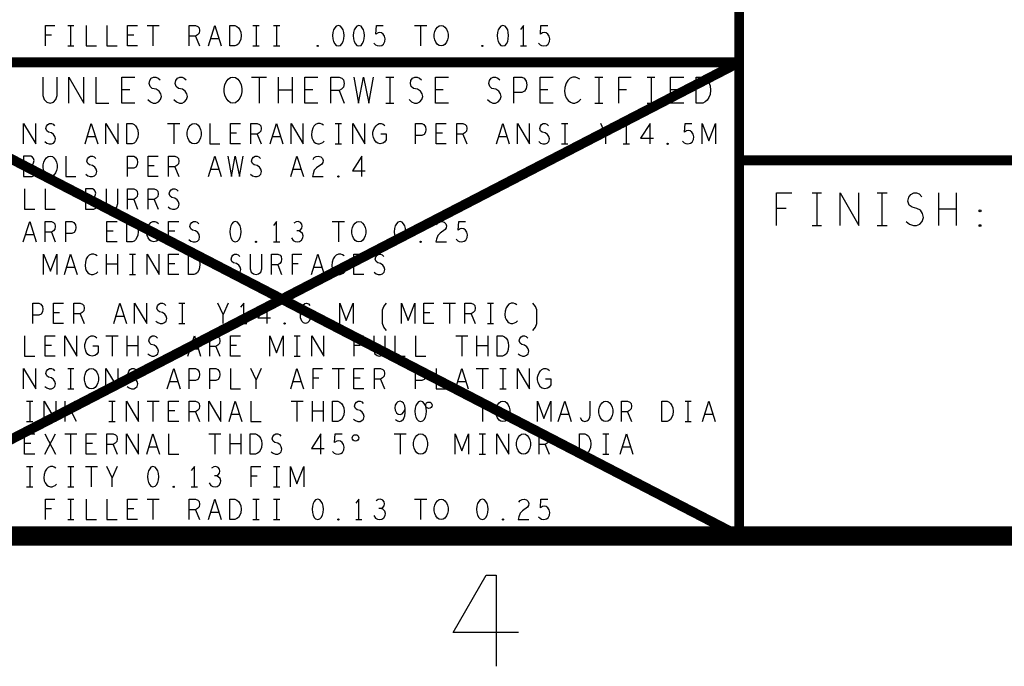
# Model space of a CAD drawing. Extents: x -3.2 to 30.8, y -10.2 to 11.8.
# Tile 11 of 33: x 14.5 to 17.5, y -10 to -8. Entities that reach past the tile are written whole.
import ezdxf

# ---------------------------------------------------------------- set-up
doc = ezdxf.new("R2010")
doc.units = 0
doc.layers.add('parallella-I_revD_fab_dwg_art', color=2, linetype='CONTINUOUS')

msp = doc.modelspace()

# ---------------------------------------------------------------- linework, layer by layer
at = {"layer": 'parallella-I_revD_fab_dwg_art'}
for p, q in [((14.647, -8.005), (14.666, -8.005)), ((14.656, -8.005), (14.656, -8.068)), ((14.89, -8.005), (14.927, -8.005)), ((14.908, -8.005), (14.908, -8.068)), ((15.214, -8.005), (15.233, -8.005)), ((15.224, -8.005), (15.224, -8.068)), ((15.277, -8.005), (15.296, -8.005)), ((15.286, -8.005), (15.286, -8.068)), ((15.709, -8.005), (15.746, -8.005)), ((15.727, -8.005), (15.727, -8.068)), ((14.597, -8.035), (14.579, -8.035)), ((14.849, -8.035), (14.83, -8.035)), ((15.038, -8.038), (15.05, -8.068)), ((15.11, -8.046), (15.085, -8.046)), ((14.647, -8.068), (14.666, -8.068)), ((15.214, -8.068), (15.233, -8.068)), ((15.277, -8.068), (15.296, -8.068)), ((16.033, -8.068), (16.052, -8.068)), ((15.21, -8.163), (15.256, -8.163)), ((15.233, -8.163), (15.233, -8.243)), ((15.292, -8.243), (15.292, -8.163)), ((15.334, -8.163), (15.334, -8.243)), ((15.621, -8.163), (15.645, -8.163)), ((15.633, -8.163), (15.633, -8.243)), ((16.261, -8.163), (16.285, -8.163)), ((16.273, -8.163), (16.273, -8.243)), ((16.421, -8.163), (16.445, -8.163)), ((16.433, -8.163), (16.433, -8.243)), ((14.837, -8.202), (14.813, -8.202)), ((15.334, -8.203), (15.292, -8.203)), ((15.397, -8.202), (15.373, -8.202)), ((15.478, -8.204), (15.493, -8.243)), ((15.797, -8.202), (15.773, -8.202)), ((16.117, -8.202), (16.093, -8.202)), ((16.358, -8.202), (16.334, -8.202)), ((16.517, -8.202), (16.493, -8.202)), ((15.621, -8.243), (15.645, -8.243)), ((16.261, -8.243), (16.285, -8.243)), ((16.421, -8.243), (16.445, -8.243)), ((14.953, -8.305), (14.99, -8.305)), ((14.972, -8.305), (14.972, -8.368)), ((15.466, -8.305), (15.485, -8.305)), ((15.476, -8.305), (15.476, -8.368)), ((16.159, -8.305), (16.178, -8.305)), ((16.169, -8.305), (16.169, -8.368)), ((16.31, -8.305), (16.295, -8.34)), ((14.732, -8.346), (14.707, -8.346)), ((15.164, -8.335), (15.145, -8.335)), ((15.227, -8.338), (15.239, -8.368)), ((15.299, -8.346), (15.274, -8.346)), ((15.794, -8.335), (15.775, -8.335)), ((15.857, -8.338), (15.869, -8.368)), ((15.992, -8.346), (15.967, -8.346)), ((15.466, -8.368), (15.485, -8.368)), ((16.159, -8.368), (16.178, -8.368)), ((16.348, -8.368), (16.367, -8.368)), ((14.912, -8.435), (14.893, -8.435)), ((14.975, -8.438), (14.987, -8.468)), ((15.11, -8.446), (15.085, -8.446)), ((15.362, -8.446), (15.337, -8.446)), ((16.926, -8.518), (16.955, -8.518)), ((16.941, -8.518), (16.941, -8.618)), ((17.125, -8.518), (17.156, -8.518)), ((17.14, -8.518), (17.14, -8.618)), ((17.314, -8.618), (17.314, -8.518)), ((17.367, -8.518), (17.367, -8.618)), ((14.849, -8.538), (14.861, -8.568)), ((14.912, -8.538), (14.924, -8.568)), ((16.847, -8.566), (16.817, -8.566)), ((17.367, -8.568), (17.314, -8.568)), ((15.457, -8.605), (15.494, -8.605)), ((15.476, -8.605), (15.476, -8.668)), ((16.926, -8.618), (16.955, -8.618)), ((17.125, -8.618), (17.156, -8.618)), ((14.543, -8.646), (14.518, -8.646)), ((14.597, -8.638), (14.609, -8.668)), ((14.786, -8.635), (14.767, -8.635)), ((14.975, -8.635), (14.956, -8.635)), ((15.277, -8.668), (15.296, -8.668)), ((14.766, -8.768), (14.766, -8.705)), ((14.799, -8.705), (14.799, -8.768)), ((14.836, -8.705), (14.855, -8.705)), ((14.845, -8.705), (14.845, -8.768)), ((14.799, -8.736), (14.766, -8.736)), ((14.975, -8.735), (14.956, -8.735)), ((15.29, -8.738), (15.302, -8.768)), ((15.353, -8.735), (15.335, -8.735)), ((15.542, -8.735), (15.523, -8.735)), ((14.669, -8.746), (14.644, -8.746)), ((14.836, -8.768), (14.855, -8.768)), ((15.425, -8.746), (15.4, -8.746)), ((14.987, -8.855), (15.006, -8.855)), ((14.997, -8.855), (14.997, -8.918)), ((15.138, -8.855), (15.123, -8.89)), ((15.797, -8.855), (15.834, -8.855)), ((15.816, -8.855), (15.816, -8.918)), ((15.932, -8.855), (15.951, -8.855)), ((15.941, -8.855), (15.941, -8.918)), ((14.622, -8.885), (14.603, -8.885)), ((14.685, -8.888), (14.697, -8.918)), ((15.756, -8.885), (15.737, -8.885)), ((15.882, -8.888), (15.894, -8.918)), ((14.82, -8.896), (14.795, -8.896)), ((14.987, -8.918), (15.006, -8.918)), ((15.176, -8.918), (15.195, -8.918)), ((15.932, -8.918), (15.951, -8.918)), ((14.764, -8.955), (14.801, -8.955)), ((14.783, -8.955), (14.783, -9.018)), ((14.829, -9.018), (14.829, -8.955)), ((14.862, -8.955), (14.862, -9.018)), ((15.34, -8.955), (15.359, -8.955)), ((15.349, -8.955), (15.349, -9.018)), ((15.835, -8.955), (15.872, -8.955)), ((15.854, -8.955), (15.854, -9.018)), ((15.9, -9.018), (15.9, -8.955)), ((15.933, -8.955), (15.933, -9.018)), ((14.597, -8.985), (14.578, -8.985)), ((14.862, -8.986), (14.829, -8.986)), ((15.047, -8.996), (15.022, -8.996)), ((15.101, -8.988), (15.113, -9.018)), ((15.164, -8.985), (15.145, -8.985)), ((15.542, -8.985), (15.524, -8.985)), ((15.933, -8.986), (15.9, -8.986)), ((15.34, -9.018), (15.359, -9.018)), ((14.647, -9.055), (14.666, -9.055)), ((14.656, -9.055), (14.656, -9.118)), ((15.239, -9.055), (15.224, -9.09)), ((15.457, -9.055), (15.494, -9.055)), ((15.476, -9.055), (15.476, -9.118)), ((15.898, -9.055), (15.935, -9.055)), ((15.917, -9.055), (15.917, -9.118)), ((15.97, -9.055), (15.989, -9.055)), ((15.979, -9.055), (15.979, -9.118)), ((14.984, -9.096), (14.959, -9.096)), ((15.362, -9.096), (15.337, -9.096)), ((15.416, -9.085), (15.398, -9.085)), ((15.542, -9.085), (15.523, -9.085)), ((15.605, -9.088), (15.617, -9.118)), ((15.866, -9.096), (15.841, -9.096)), ((14.647, -9.118), (14.666, -9.118)), ((15.97, -9.118), (15.989, -9.118)), ((14.521, -9.155), (14.54, -9.155)), ((14.531, -9.155), (14.531, -9.218)), ((14.639, -9.218), (14.639, -9.155)), ((14.669, -9.155), (14.639, -9.194)), ((14.773, -9.155), (14.792, -9.155)), ((14.783, -9.155), (14.783, -9.218)), ((14.89, -9.155), (14.927, -9.155)), ((14.908, -9.155), (14.908, -9.218)), ((15.331, -9.155), (15.368, -9.155)), ((15.349, -9.155), (15.349, -9.218)), ((15.396, -9.218), (15.396, -9.155)), ((15.429, -9.155), (15.429, -9.218)), ((15.898, -9.155), (15.935, -9.155)), ((15.917, -9.155), (15.917, -9.218)), ((16.537, -9.155), (16.556, -9.155)), ((16.546, -9.155), (16.546, -9.218)), ((14.674, -9.218), (14.653, -9.176)), ((14.975, -9.185), (14.956, -9.185)), ((15.038, -9.188), (15.05, -9.218)), ((15.429, -9.186), (15.396, -9.186)), ((16.361, -9.188), (16.373, -9.218)), ((14.521, -9.218), (14.54, -9.218)), ((14.773, -9.218), (14.792, -9.218)), ((15.173, -9.196), (15.148, -9.196)), ((16.181, -9.196), (16.156, -9.196)), ((16.537, -9.218), (16.556, -9.218)), ((16.622, -9.196), (16.597, -9.196)), ((14.577, -9.318), (14.61, -9.255)), ((14.577, -9.255), (14.61, -9.318)), ((14.638, -9.255), (14.675, -9.255)), ((14.656, -9.255), (14.656, -9.318)), ((15.079, -9.255), (15.116, -9.255)), ((15.097, -9.255), (15.097, -9.318)), ((15.144, -9.318), (15.144, -9.255)), ((15.177, -9.255), (15.177, -9.318)), ((15.646, -9.255), (15.683, -9.255)), ((15.665, -9.255), (15.665, -9.318)), ((15.907, -9.255), (15.926, -9.255)), ((15.917, -9.255), (15.917, -9.318)), ((16.285, -9.255), (16.304, -9.255)), ((16.295, -9.255), (16.295, -9.318)), ((14.534, -9.285), (14.515, -9.285)), ((14.723, -9.285), (14.704, -9.285)), ((14.786, -9.288), (14.798, -9.318)), ((14.921, -9.296), (14.896, -9.296)), ((15.177, -9.286), (15.144, -9.286)), ((16.109, -9.288), (16.121, -9.318)), ((16.37, -9.296), (16.345, -9.296)), ((15.907, -9.318), (15.926, -9.318)), ((16.285, -9.318), (16.304, -9.318)), ((14.521, -9.355), (14.54, -9.355)), ((14.531, -9.355), (14.531, -9.418)), ((14.647, -9.355), (14.666, -9.355)), ((14.656, -9.355), (14.656, -9.418)), ((14.701, -9.355), (14.738, -9.355)), ((14.719, -9.355), (14.719, -9.418)), ((14.798, -9.355), (14.783, -9.39)), ((15.277, -9.355), (15.296, -9.355)), ((15.286, -9.355), (15.286, -9.418)), ((15.227, -9.385), (15.209, -9.385)), ((14.521, -9.418), (14.54, -9.418)), ((14.647, -9.418), (14.666, -9.418)), ((15.025, -9.418), (15.044, -9.418)), ((15.277, -9.418), (15.296, -9.418)), ((14.647, -9.455), (14.666, -9.455)), ((14.656, -9.455), (14.656, -9.518)), ((14.89, -9.455), (14.927, -9.455)), ((14.908, -9.455), (14.908, -9.518)), ((15.214, -9.455), (15.233, -9.455)), ((15.224, -9.455), (15.224, -9.518)), ((15.277, -9.455), (15.296, -9.455)), ((15.286, -9.455), (15.286, -9.518)), ((15.709, -9.455), (15.746, -9.455)), ((15.727, -9.455), (15.727, -9.518)), ((14.597, -9.485), (14.579, -9.485)), ((14.849, -9.485), (14.83, -9.485)), ((15.038, -9.488), (15.05, -9.518)), ((14.647, -9.518), (14.666, -9.518)), ((15.11, -9.496), (15.085, -9.496)), ((15.214, -9.518), (15.233, -9.518)), ((15.277, -9.518), (15.296, -9.518)), ((15.529, -9.518), (15.548, -9.518))]:
    msp.add_line(p, q, dxfattribs=at)
for points, const_width in [([(-2.597, -9.568), (30.203, -9.568), (30.203, 11.232), (-2.597, 11.232)], 0.06), ([(16.703, -6.668), (16.703, -9.568)], 0.03), ([(16.703, -9.568), (13.903, -8.118), (11.103, -9.568)], 0.03), ([(11.103, -8.118), (13.903, -9.568), (16.703, -8.118)], 0.03), ([(16.703, -8.118), (13.903, -8.118)], 0.03), ([(19.503, -8.418), (16.703, -8.418)], 0.03)]:
    msp.add_lwpolyline(points, dxfattribs=dict(at, const_width=const_width))
for points in [[(14.579, -8.068), (14.579, -8.005), (14.608, -8.005)], [(14.704, -8.005), (14.704, -8.068), (14.735, -8.068)], [(14.767, -8.005), (14.767, -8.068), (14.798, -8.068)], [(14.861, -8.068), (14.83, -8.068), (14.83, -8.005), (14.861, -8.005)], [(15.019, -8.068), (15.019, -8.005), (15.038, -8.005), (15.045, -8.008), (15.049, -8.012), (15.05, -8.021), (15.049, -8.029), (15.044, -8.034), (15.038, -8.038), (15.019, -8.038)], [(15.078, -8.068), (15.097, -8.005), (15.117, -8.068)], [(15.584, -8.059), (15.589, -8.064), (15.594, -8.067), (15.601, -8.068), (15.609, -8.066), (15.614, -8.062), (15.618, -8.054), (15.619, -8.046), (15.617, -8.038), (15.613, -8.032), (15.608, -8.028), (15.602, -8.027), (15.597, -8.028), (15.59, -8.032), (15.592, -8.005), (15.613, -8.005)], [(16.042, -8.068), (16.042, -8.005), (16.033, -8.018)], [(16.088, -8.059), (16.093, -8.064), (16.098, -8.067), (16.105, -8.068), (16.113, -8.066), (16.118, -8.062), (16.122, -8.054), (16.123, -8.046), (16.121, -8.038), (16.117, -8.032), (16.112, -8.028), (16.106, -8.027), (16.101, -8.028), (16.094, -8.032), (16.096, -8.005), (16.117, -8.005)], [(14.571, -8.163), (14.571, -8.22), (14.575, -8.232), (14.583, -8.24), (14.593, -8.243), (14.603, -8.24), (14.611, -8.232), (14.615, -8.22), (14.615, -8.163)], [(14.65, -8.243), (14.65, -8.163), (14.696, -8.243), (14.696, -8.163)], [(14.733, -8.163), (14.733, -8.243), (14.773, -8.243)], [(14.853, -8.243), (14.813, -8.243), (14.813, -8.163), (14.853, -8.163)], [(14.892, -8.232), (14.9, -8.239), (14.909, -8.243), (14.917, -8.243), (14.925, -8.239), (14.931, -8.232), (14.934, -8.223), (14.932, -8.214), (14.927, -8.206), (14.918, -8.2), (14.906, -8.198), (14.899, -8.192), (14.896, -8.183), (14.898, -8.174), (14.903, -8.167), (14.91, -8.163), (14.917, -8.163), (14.924, -8.166), (14.93, -8.172)], [(14.972, -8.232), (14.98, -8.239), (14.989, -8.243), (14.997, -8.243), (15.005, -8.239), (15.011, -8.232), (15.014, -8.223), (15.012, -8.214), (15.007, -8.206), (14.998, -8.2), (14.986, -8.198), (14.979, -8.192), (14.976, -8.183), (14.978, -8.174), (14.983, -8.167), (14.99, -8.163), (14.997, -8.163), (15.004, -8.166), (15.01, -8.172)], [(15.413, -8.243), (15.373, -8.243), (15.373, -8.163), (15.413, -8.163)], [(15.453, -8.243), (15.453, -8.163), (15.478, -8.163), (15.486, -8.167), (15.491, -8.172), (15.493, -8.183), (15.491, -8.194), (15.485, -8.2), (15.478, -8.204), (15.453, -8.204)], [(15.523, -8.163), (15.537, -8.243), (15.553, -8.163), (15.569, -8.243), (15.583, -8.163)], [(15.692, -8.232), (15.7, -8.239), (15.709, -8.243), (15.717, -8.243), (15.725, -8.239), (15.731, -8.232), (15.734, -8.223), (15.732, -8.214), (15.727, -8.206), (15.718, -8.2), (15.706, -8.198), (15.699, -8.192), (15.696, -8.183), (15.698, -8.174), (15.703, -8.167), (15.71, -8.163), (15.717, -8.163), (15.724, -8.166), (15.73, -8.172)], [(15.813, -8.243), (15.773, -8.243), (15.773, -8.163), (15.813, -8.163)], [(15.932, -8.232), (15.94, -8.239), (15.949, -8.243), (15.957, -8.243), (15.965, -8.239), (15.971, -8.232), (15.974, -8.223), (15.972, -8.214), (15.967, -8.206), (15.958, -8.2), (15.946, -8.198), (15.939, -8.192), (15.936, -8.183), (15.938, -8.174), (15.943, -8.167), (15.95, -8.163), (15.957, -8.163), (15.964, -8.166), (15.97, -8.172)], [(16.013, -8.243), (16.013, -8.163), (16.037, -8.163), (16.045, -8.167), (16.051, -8.176), (16.053, -8.187), (16.051, -8.198), (16.046, -8.206), (16.037, -8.21), (16.013, -8.21)], [(16.133, -8.243), (16.093, -8.243), (16.093, -8.163), (16.133, -8.163)], [(16.215, -8.17), (16.209, -8.166), (16.202, -8.163), (16.194, -8.163), (16.185, -8.167), (16.178, -8.174), (16.173, -8.182), (16.169, -8.195), (16.168, -8.207), (16.17, -8.219), (16.173, -8.227), (16.179, -8.235), (16.186, -8.24), (16.193, -8.243), (16.2, -8.243), (16.207, -8.24), (16.213, -8.236), (16.218, -8.231)], [(16.334, -8.243), (16.334, -8.163), (16.372, -8.163)], [(16.533, -8.243), (16.493, -8.243), (16.493, -8.163), (16.533, -8.163)], [(14.512, -8.368), (14.512, -8.305), (14.549, -8.368), (14.549, -8.305)], [(14.577, -8.36), (14.583, -8.365), (14.59, -8.368), (14.597, -8.368), (14.603, -8.365), (14.608, -8.36), (14.61, -8.352), (14.608, -8.345), (14.604, -8.339), (14.597, -8.334), (14.588, -8.332), (14.583, -8.328), (14.58, -8.321), (14.582, -8.313), (14.586, -8.308), (14.591, -8.305), (14.597, -8.305), (14.602, -8.307), (14.607, -8.312)], [(14.7, -8.368), (14.719, -8.305), (14.739, -8.368)], [(14.764, -8.368), (14.764, -8.305), (14.801, -8.368), (14.801, -8.305)], [(15.082, -8.305), (15.082, -8.368), (15.113, -8.368)], [(15.176, -8.368), (15.145, -8.368), (15.145, -8.305), (15.176, -8.305)], [(15.208, -8.368), (15.208, -8.305), (15.227, -8.305), (15.234, -8.308), (15.238, -8.312), (15.239, -8.321), (15.238, -8.329), (15.233, -8.334), (15.227, -8.338), (15.208, -8.338)], [(15.267, -8.368), (15.286, -8.305), (15.306, -8.368)], [(15.331, -8.368), (15.331, -8.305), (15.368, -8.368), (15.368, -8.305)], [(15.43, -8.31), (15.425, -8.307), (15.42, -8.305), (15.413, -8.305), (15.406, -8.308), (15.401, -8.313), (15.397, -8.32), (15.394, -8.33), (15.393, -8.34), (15.394, -8.349), (15.397, -8.355), (15.402, -8.362), (15.407, -8.366), (15.413, -8.368), (15.418, -8.368), (15.423, -8.366), (15.428, -8.363), (15.432, -8.359)], [(15.52, -8.368), (15.52, -8.305), (15.557, -8.368), (15.557, -8.305)], [(15.606, -8.337), (15.622, -8.337), (15.622, -8.355), (15.617, -8.362), (15.612, -8.366), (15.604, -8.368), (15.596, -8.366), (15.591, -8.362), (15.586, -8.355), (15.583, -8.348), (15.581, -8.34), (15.581, -8.332), (15.583, -8.326), (15.586, -8.319), (15.591, -8.312), (15.595, -8.308), (15.601, -8.305), (15.607, -8.305), (15.613, -8.307), (15.618, -8.311)], [(15.712, -8.368), (15.712, -8.305), (15.731, -8.305), (15.737, -8.308), (15.742, -8.316), (15.743, -8.324), (15.742, -8.332), (15.738, -8.339), (15.731, -8.342), (15.712, -8.342)], [(15.806, -8.368), (15.775, -8.368), (15.775, -8.305), (15.806, -8.305)], [(15.838, -8.368), (15.838, -8.305), (15.857, -8.305), (15.864, -8.308), (15.868, -8.312), (15.869, -8.321), (15.868, -8.329), (15.863, -8.334), (15.857, -8.338), (15.838, -8.338)], [(15.96, -8.368), (15.979, -8.305), (15.999, -8.368)], [(16.024, -8.368), (16.024, -8.305), (16.061, -8.368), (16.061, -8.305)], [(16.089, -8.36), (16.095, -8.365), (16.102, -8.368), (16.109, -8.368), (16.115, -8.365), (16.12, -8.36), (16.122, -8.352), (16.12, -8.345), (16.116, -8.339), (16.109, -8.334), (16.1, -8.332), (16.095, -8.328), (16.092, -8.321), (16.094, -8.313), (16.098, -8.308), (16.103, -8.305), (16.109, -8.305), (16.114, -8.307), (16.119, -8.312)], [(16.295, -8.368), (16.295, -8.34), (16.279, -8.305)], [(16.358, -8.368), (16.358, -8.305), (16.348, -8.318)], [(16.43, -8.368), (16.43, -8.305), (16.401, -8.35), (16.44, -8.35)], [(16.529, -8.359), (16.534, -8.364), (16.539, -8.367), (16.546, -8.368), (16.554, -8.366), (16.559, -8.362), (16.563, -8.354), (16.564, -8.346), (16.562, -8.338), (16.558, -8.332), (16.553, -8.328), (16.547, -8.327), (16.542, -8.328), (16.535, -8.332), (16.537, -8.305), (16.558, -8.305)], [(16.589, -8.368), (16.589, -8.305), (16.61, -8.358), (16.63, -8.305), (16.63, -8.368)], [(14.537, -8.434), (14.54, -8.431), (14.542, -8.426), (14.544, -8.419), (14.542, -8.412), (14.539, -8.408), (14.534, -8.405), (14.512, -8.405), (14.512, -8.468), (14.538, -8.468), (14.544, -8.464), (14.547, -8.458), (14.549, -8.45), (14.547, -8.443), (14.542, -8.436), (14.537, -8.434), (14.512, -8.434)], [(14.641, -8.405), (14.641, -8.468), (14.672, -8.468)], [(14.703, -8.46), (14.709, -8.465), (14.716, -8.468), (14.723, -8.468), (14.729, -8.465), (14.734, -8.46), (14.736, -8.452), (14.734, -8.445), (14.73, -8.439), (14.723, -8.434), (14.714, -8.432), (14.709, -8.428), (14.706, -8.421), (14.708, -8.413), (14.712, -8.408), (14.717, -8.405), (14.723, -8.405), (14.728, -8.407), (14.733, -8.412)], [(14.83, -8.468), (14.83, -8.405), (14.849, -8.405), (14.855, -8.408), (14.86, -8.415), (14.861, -8.424), (14.86, -8.432), (14.856, -8.439), (14.849, -8.442), (14.83, -8.442)], [(14.924, -8.468), (14.893, -8.468), (14.893, -8.405), (14.924, -8.405)], [(14.956, -8.468), (14.956, -8.405), (14.975, -8.405), (14.982, -8.408), (14.986, -8.412), (14.987, -8.421), (14.986, -8.429), (14.981, -8.434), (14.975, -8.438), (14.956, -8.438)], [(15.078, -8.468), (15.097, -8.405), (15.117, -8.468)], [(15.137, -8.405), (15.148, -8.468), (15.16, -8.405), (15.173, -8.468), (15.184, -8.405)], [(15.207, -8.46), (15.213, -8.465), (15.22, -8.468), (15.227, -8.468), (15.233, -8.465), (15.238, -8.46), (15.24, -8.452), (15.238, -8.445), (15.234, -8.439), (15.227, -8.434), (15.218, -8.432), (15.213, -8.428), (15.21, -8.421), (15.212, -8.413), (15.216, -8.408), (15.221, -8.405), (15.227, -8.405), (15.232, -8.407), (15.237, -8.412)], [(15.33, -8.468), (15.349, -8.405), (15.369, -8.468)], [(15.398, -8.415), (15.402, -8.409), (15.408, -8.406), (15.414, -8.405), (15.422, -8.407), (15.427, -8.412), (15.429, -8.419), (15.428, -8.425), (15.425, -8.43), (15.409, -8.441), (15.402, -8.448), (15.398, -8.459), (15.396, -8.468), (15.429, -8.468)], [(15.548, -8.468), (15.548, -8.405), (15.519, -8.45), (15.558, -8.45)], [(14.515, -8.505), (14.515, -8.568), (14.546, -8.568)], [(14.578, -8.505), (14.578, -8.568), (14.609, -8.568)], [(14.726, -8.534), (14.729, -8.531), (14.731, -8.526), (14.733, -8.519), (14.731, -8.512), (14.728, -8.508), (14.723, -8.505), (14.701, -8.505), (14.701, -8.568), (14.727, -8.568), (14.733, -8.564), (14.736, -8.557), (14.738, -8.55), (14.736, -8.543), (14.731, -8.536), (14.726, -8.534), (14.701, -8.534)], [(14.765, -8.505), (14.765, -8.55), (14.768, -8.56), (14.775, -8.566), (14.783, -8.568), (14.79, -8.566), (14.797, -8.56), (14.8, -8.55), (14.8, -8.505)], [(14.83, -8.568), (14.83, -8.505), (14.849, -8.505), (14.856, -8.508), (14.86, -8.512), (14.861, -8.521), (14.86, -8.529), (14.855, -8.534), (14.849, -8.538), (14.83, -8.538)], [(14.893, -8.568), (14.893, -8.505), (14.912, -8.505), (14.919, -8.508), (14.923, -8.512), (14.924, -8.521), (14.923, -8.529), (14.918, -8.534), (14.912, -8.538), (14.893, -8.538)], [(14.955, -8.56), (14.961, -8.565), (14.968, -8.568), (14.975, -8.568), (14.981, -8.565), (14.986, -8.56), (14.988, -8.552), (14.986, -8.545), (14.982, -8.539), (14.975, -8.534), (14.966, -8.532), (14.961, -8.528), (14.958, -8.521), (14.96, -8.513), (14.964, -8.508), (14.969, -8.505), (14.975, -8.505), (14.98, -8.507), (14.985, -8.512)], [(16.817, -8.618), (16.817, -8.518), (16.864, -8.518)], [(17.012, -8.618), (17.012, -8.518), (17.069, -8.618), (17.069, -8.518)], [(17.214, -8.605), (17.224, -8.613), (17.236, -8.618), (17.246, -8.618), (17.256, -8.613), (17.263, -8.605), (17.267, -8.593), (17.264, -8.581), (17.258, -8.571), (17.247, -8.565), (17.232, -8.561), (17.223, -8.555), (17.219, -8.543), (17.222, -8.531), (17.228, -8.523), (17.237, -8.518), (17.246, -8.518), (17.254, -8.521), (17.262, -8.53)], [(14.511, -8.668), (14.531, -8.605), (14.55, -8.668)], [(14.578, -8.668), (14.578, -8.605), (14.597, -8.605), (14.604, -8.608), (14.608, -8.612), (14.609, -8.621), (14.608, -8.629), (14.603, -8.634), (14.597, -8.638), (14.578, -8.638)], [(14.641, -8.668), (14.641, -8.605), (14.66, -8.605), (14.666, -8.608), (14.671, -8.616), (14.672, -8.624), (14.671, -8.632), (14.667, -8.639), (14.66, -8.642), (14.641, -8.642)], [(14.798, -8.668), (14.767, -8.668), (14.767, -8.605), (14.798, -8.605)], [(14.913, -8.637), (14.929, -8.637), (14.929, -8.655), (14.924, -8.662), (14.919, -8.666), (14.911, -8.668), (14.903, -8.666), (14.898, -8.662), (14.893, -8.655), (14.89, -8.648), (14.888, -8.64), (14.888, -8.632), (14.89, -8.626), (14.893, -8.619), (14.898, -8.612), (14.902, -8.608), (14.908, -8.605), (14.914, -8.605), (14.92, -8.607), (14.925, -8.611)], [(14.987, -8.668), (14.956, -8.668), (14.956, -8.605), (14.987, -8.605)], [(15.018, -8.66), (15.024, -8.665), (15.031, -8.668), (15.038, -8.668), (15.044, -8.665), (15.049, -8.66), (15.051, -8.652), (15.049, -8.645), (15.045, -8.639), (15.038, -8.634), (15.029, -8.632), (15.024, -8.628), (15.021, -8.621), (15.023, -8.613), (15.027, -8.608), (15.032, -8.605), (15.038, -8.605), (15.043, -8.607), (15.048, -8.612)], [(15.286, -8.668), (15.286, -8.605), (15.277, -8.618)], [(15.355, -8.634), (15.36, -8.631), (15.364, -8.626), (15.365, -8.62), (15.364, -8.613), (15.36, -8.608), (15.353, -8.605), (15.346, -8.606), (15.339, -8.61)], [(15.776, -8.616), (15.78, -8.609), (15.786, -8.606), (15.792, -8.605), (15.8, -8.607), (15.805, -8.612), (15.807, -8.619), (15.806, -8.625), (15.803, -8.63), (15.787, -8.641), (15.78, -8.648), (15.776, -8.659), (15.774, -8.668), (15.807, -8.668)], [(15.836, -8.659), (15.841, -8.664), (15.846, -8.667), (15.854, -8.668), (15.861, -8.666), (15.866, -8.662), (15.87, -8.654), (15.871, -8.646), (15.869, -8.638), (15.865, -8.632), (15.86, -8.628), (15.854, -8.627), (15.849, -8.628), (15.842, -8.632), (15.844, -8.605), (15.865, -8.605)], [(15.332, -8.655), (15.337, -8.663), (15.343, -8.667), (15.35, -8.668), (15.357, -8.667), (15.363, -8.662), (15.367, -8.655), (15.368, -8.649), (15.366, -8.642), (15.36, -8.637), (15.355, -8.634), (15.348, -8.634)], [(14.573, -8.768), (14.573, -8.705), (14.594, -8.757), (14.614, -8.705), (14.614, -8.768)], [(14.637, -8.768), (14.656, -8.705), (14.676, -8.768)], [(14.737, -8.71), (14.732, -8.707), (14.727, -8.705), (14.72, -8.705), (14.713, -8.708), (14.708, -8.713), (14.704, -8.72), (14.701, -8.73), (14.7, -8.74), (14.701, -8.749), (14.704, -8.755), (14.709, -8.762), (14.714, -8.766), (14.719, -8.768), (14.725, -8.768), (14.73, -8.766), (14.735, -8.763), (14.739, -8.759)], [(14.89, -8.768), (14.89, -8.705), (14.927, -8.768), (14.927, -8.705)], [(14.987, -8.768), (14.956, -8.768), (14.956, -8.705), (14.987, -8.705)], [(15.144, -8.76), (15.15, -8.765), (15.157, -8.768), (15.164, -8.768), (15.17, -8.765), (15.175, -8.76), (15.177, -8.752), (15.175, -8.745), (15.171, -8.739), (15.164, -8.734), (15.155, -8.732), (15.15, -8.728), (15.147, -8.721), (15.149, -8.713), (15.153, -8.708), (15.158, -8.705), (15.164, -8.705), (15.169, -8.707), (15.174, -8.712)], [(15.206, -8.705), (15.206, -8.75), (15.209, -8.76), (15.216, -8.766), (15.224, -8.768), (15.231, -8.766), (15.238, -8.76), (15.241, -8.75), (15.241, -8.705)], [(15.271, -8.768), (15.271, -8.705), (15.29, -8.705), (15.297, -8.708), (15.301, -8.712), (15.302, -8.721), (15.301, -8.729), (15.296, -8.734), (15.29, -8.738), (15.271, -8.738)], [(15.335, -8.768), (15.335, -8.705), (15.364, -8.705)], [(15.393, -8.768), (15.413, -8.705), (15.432, -8.768)], [(15.493, -8.71), (15.488, -8.707), (15.483, -8.705), (15.476, -8.705), (15.469, -8.708), (15.464, -8.713), (15.46, -8.72), (15.457, -8.73), (15.456, -8.74), (15.457, -8.749), (15.46, -8.755), (15.465, -8.762), (15.47, -8.766), (15.476, -8.768), (15.481, -8.768), (15.486, -8.766), (15.491, -8.763), (15.495, -8.759)], [(15.554, -8.768), (15.523, -8.768), (15.523, -8.705), (15.554, -8.705)], [(15.585, -8.76), (15.591, -8.765), (15.598, -8.768), (15.605, -8.768), (15.611, -8.765), (15.616, -8.76), (15.618, -8.752), (15.616, -8.745), (15.612, -8.739), (15.605, -8.734), (15.596, -8.732), (15.591, -8.728), (15.588, -8.721), (15.59, -8.713), (15.594, -8.708), (15.599, -8.705), (15.605, -8.705), (15.61, -8.707), (15.615, -8.712)], [(14.54, -8.918), (14.54, -8.855), (14.559, -8.855), (14.565, -8.858), (14.57, -8.866), (14.571, -8.874), (14.57, -8.882), (14.566, -8.889), (14.559, -8.892), (14.54, -8.892)], [(14.634, -8.918), (14.603, -8.918), (14.603, -8.855), (14.634, -8.855)], [(14.666, -8.918), (14.666, -8.855), (14.685, -8.855), (14.692, -8.858), (14.696, -8.862), (14.697, -8.871), (14.696, -8.879), (14.691, -8.884), (14.685, -8.888), (14.666, -8.888)], [(14.788, -8.918), (14.807, -8.855), (14.827, -8.918)], [(14.852, -8.918), (14.852, -8.855), (14.889, -8.918), (14.889, -8.855)], [(14.917, -8.91), (14.923, -8.915), (14.93, -8.918), (14.937, -8.918), (14.943, -8.915), (14.948, -8.91), (14.95, -8.902), (14.948, -8.895), (14.944, -8.889), (14.937, -8.884), (14.928, -8.882), (14.923, -8.878), (14.92, -8.871), (14.922, -8.863), (14.926, -8.858), (14.931, -8.855), (14.937, -8.855), (14.942, -8.857), (14.947, -8.862)], [(15.123, -8.918), (15.123, -8.89), (15.107, -8.855)], [(15.186, -8.918), (15.186, -8.855), (15.176, -8.868)], [(15.258, -8.918), (15.258, -8.855), (15.229, -8.9), (15.268, -8.9)], [(15.36, -8.892), (15.365, -8.884), (15.37, -8.88), (15.376, -8.878), (15.382, -8.88), (15.385, -8.884), (15.389, -8.891), (15.389, -8.898), (15.389, -8.904), (15.385, -8.911), (15.381, -8.916), (15.375, -8.918), (15.369, -8.916), (15.364, -8.91), (15.36, -8.9), (15.36, -8.89), (15.361, -8.876), (15.364, -8.869), (15.367, -8.861), (15.373, -8.856), (15.378, -8.855), (15.384, -8.857), (15.388, -8.862)], [(15.48, -8.918), (15.48, -8.855), (15.5, -8.908), (15.521, -8.855), (15.521, -8.918)], [(15.623, -8.939), (15.615, -8.929), (15.611, -8.918), (15.611, -8.876), (15.615, -8.866), (15.623, -8.855)], [(15.669, -8.918), (15.669, -8.855), (15.689, -8.908), (15.71, -8.855), (15.71, -8.918)], [(15.768, -8.918), (15.737, -8.918), (15.737, -8.855), (15.768, -8.855)], [(15.863, -8.918), (15.863, -8.855), (15.882, -8.855), (15.889, -8.858), (15.893, -8.862), (15.894, -8.871), (15.893, -8.879), (15.888, -8.884), (15.882, -8.888), (15.863, -8.888)], [(16.022, -8.86), (16.017, -8.857), (16.012, -8.855), (16.005, -8.855), (15.998, -8.858), (15.993, -8.863), (15.989, -8.87), (15.986, -8.88), (15.985, -8.89), (15.986, -8.899), (15.989, -8.905), (15.994, -8.912), (15.999, -8.916), (16.004, -8.918), (16.01, -8.918), (16.015, -8.916), (16.02, -8.913), (16.024, -8.909)], [(16.071, -8.939), (16.079, -8.929), (16.083, -8.918), (16.083, -8.876), (16.079, -8.866), (16.071, -8.855)], [(14.515, -8.955), (14.515, -9.018), (14.546, -9.018)], [(14.609, -9.018), (14.578, -9.018), (14.578, -8.955), (14.609, -8.955)], [(14.638, -9.018), (14.638, -8.955), (14.675, -9.018), (14.675, -8.955)], [(14.724, -8.986), (14.74, -8.986), (14.74, -9.005), (14.735, -9.012), (14.73, -9.016), (14.722, -9.018), (14.714, -9.016), (14.709, -9.012), (14.704, -9.005), (14.701, -8.998), (14.699, -8.99), (14.699, -8.982), (14.701, -8.976), (14.704, -8.969), (14.709, -8.962), (14.713, -8.958), (14.719, -8.955), (14.725, -8.955), (14.731, -8.957), (14.736, -8.961)], [(14.892, -9.01), (14.898, -9.015), (14.905, -9.018), (14.912, -9.018), (14.918, -9.015), (14.923, -9.01), (14.925, -9.002), (14.923, -8.995), (14.919, -8.989), (14.912, -8.984), (14.903, -8.982), (14.898, -8.978), (14.895, -8.971), (14.897, -8.963), (14.901, -8.958), (14.906, -8.955), (14.912, -8.955), (14.917, -8.957), (14.922, -8.962)], [(15.015, -9.018), (15.035, -8.955), (15.054, -9.018)], [(15.082, -9.018), (15.082, -8.955), (15.101, -8.955), (15.108, -8.958), (15.112, -8.962), (15.113, -8.971), (15.112, -8.979), (15.107, -8.984), (15.101, -8.988), (15.082, -8.988)], [(15.176, -9.018), (15.145, -9.018), (15.145, -8.955), (15.176, -8.955)], [(15.266, -9.018), (15.266, -8.955), (15.286, -9.007), (15.307, -8.955), (15.307, -9.018)], [(15.394, -9.018), (15.394, -8.955), (15.431, -9.018), (15.431, -8.955)], [(15.524, -9.018), (15.524, -8.955), (15.553, -8.955)], [(15.584, -8.955), (15.584, -9), (15.587, -9.01), (15.594, -9.016), (15.601, -9.018), (15.609, -9.016), (15.616, -9.01), (15.619, -9), (15.619, -8.955)], [(15.649, -8.955), (15.649, -9.018), (15.68, -9.018)], [(15.712, -8.955), (15.712, -9.018), (15.743, -9.018)], [(16.026, -9.01), (16.032, -9.015), (16.039, -9.018), (16.046, -9.018), (16.052, -9.015), (16.057, -9.01), (16.059, -9.002), (16.057, -8.995), (16.053, -8.989), (16.046, -8.984), (16.037, -8.982), (16.032, -8.978), (16.029, -8.971), (16.031, -8.963), (16.035, -8.958), (16.04, -8.955), (16.046, -8.955), (16.051, -8.957), (16.056, -8.962)], [(14.512, -9.118), (14.512, -9.055), (14.549, -9.118), (14.549, -9.055)], [(14.577, -9.11), (14.583, -9.115), (14.59, -9.118), (14.597, -9.118), (14.603, -9.115), (14.608, -9.11), (14.61, -9.102), (14.608, -9.095), (14.604, -9.089), (14.597, -9.084), (14.588, -9.082), (14.583, -9.078), (14.58, -9.071), (14.582, -9.063), (14.586, -9.058), (14.591, -9.055), (14.597, -9.055), (14.602, -9.057), (14.607, -9.062)], [(14.764, -9.118), (14.764, -9.055), (14.801, -9.118), (14.801, -9.055)], [(14.829, -9.11), (14.835, -9.115), (14.842, -9.118), (14.849, -9.118), (14.855, -9.115), (14.86, -9.11), (14.862, -9.102), (14.86, -9.095), (14.856, -9.089), (14.849, -9.084), (14.84, -9.082), (14.835, -9.078), (14.832, -9.071), (14.834, -9.063), (14.838, -9.058), (14.843, -9.055), (14.849, -9.055), (14.854, -9.057), (14.859, -9.062)], [(14.952, -9.118), (14.972, -9.055), (14.991, -9.118)], [(15.019, -9.118), (15.019, -9.055), (15.038, -9.055), (15.044, -9.058), (15.049, -9.066), (15.05, -9.074), (15.049, -9.082), (15.045, -9.089), (15.038, -9.092), (15.019, -9.092)], [(15.082, -9.118), (15.082, -9.055), (15.101, -9.055), (15.107, -9.058), (15.112, -9.066), (15.113, -9.074), (15.112, -9.082), (15.108, -9.089), (15.101, -9.092), (15.082, -9.092)], [(15.145, -9.055), (15.145, -9.118), (15.176, -9.118)], [(15.224, -9.118), (15.224, -9.09), (15.208, -9.055)], [(15.33, -9.118), (15.349, -9.055), (15.369, -9.118)], [(15.398, -9.118), (15.398, -9.055), (15.427, -9.055)], [(15.554, -9.118), (15.523, -9.118), (15.523, -9.055), (15.554, -9.055)], [(15.586, -9.118), (15.586, -9.055), (15.605, -9.055), (15.612, -9.058), (15.616, -9.062), (15.617, -9.071), (15.616, -9.079), (15.611, -9.084), (15.605, -9.088), (15.586, -9.088)], [(15.712, -9.118), (15.712, -9.055), (15.731, -9.055), (15.737, -9.058), (15.742, -9.066), (15.743, -9.074), (15.742, -9.082), (15.738, -9.089), (15.731, -9.092), (15.712, -9.092)], [(15.775, -9.055), (15.775, -9.118), (15.806, -9.118)], [(15.834, -9.118), (15.854, -9.055), (15.873, -9.118)], [(16.024, -9.118), (16.024, -9.055), (16.061, -9.118), (16.061, -9.055)], [(16.11, -9.087), (16.126, -9.087), (16.126, -9.105), (16.121, -9.112), (16.116, -9.116), (16.108, -9.118), (16.1, -9.116), (16.095, -9.112), (16.09, -9.105), (16.087, -9.098), (16.085, -9.09), (16.085, -9.082), (16.087, -9.076), (16.09, -9.069), (16.095, -9.062), (16.099, -9.058), (16.105, -9.055), (16.111, -9.055), (16.117, -9.057), (16.122, -9.061)], [(14.575, -9.218), (14.575, -9.155), (14.612, -9.218), (14.612, -9.155)], [(14.827, -9.218), (14.827, -9.155), (14.864, -9.218), (14.864, -9.155)], [(14.987, -9.218), (14.956, -9.218), (14.956, -9.155), (14.987, -9.155)], [(15.019, -9.218), (15.019, -9.155), (15.038, -9.155), (15.045, -9.158), (15.049, -9.162), (15.05, -9.171), (15.049, -9.179), (15.044, -9.184), (15.038, -9.188), (15.019, -9.188)], [(15.079, -9.218), (15.079, -9.155), (15.116, -9.218), (15.116, -9.155)], [(15.141, -9.218), (15.16, -9.155), (15.18, -9.218)], [(15.208, -9.155), (15.208, -9.218), (15.239, -9.218)], [(15.522, -9.21), (15.528, -9.215), (15.535, -9.218), (15.542, -9.218), (15.548, -9.215), (15.553, -9.21), (15.555, -9.202), (15.553, -9.195), (15.549, -9.189), (15.542, -9.184), (15.533, -9.182), (15.528, -9.178), (15.525, -9.171), (15.527, -9.163), (15.531, -9.158), (15.536, -9.155), (15.542, -9.155), (15.547, -9.157), (15.552, -9.162)], [(15.651, -9.211), (15.657, -9.216), (15.663, -9.218), (15.669, -9.216), (15.675, -9.21), (15.679, -9.2), (15.68, -9.191), (15.68, -9.179), (15.679, -9.17), (15.675, -9.161), (15.67, -9.157), (15.665, -9.155), (15.658, -9.157), (15.654, -9.161), (15.65, -9.168), (15.649, -9.176), (15.65, -9.183), (15.654, -9.191), (15.659, -9.195), (15.665, -9.196), (15.671, -9.194), (15.675, -9.189), (15.68, -9.179)], [(16.085, -9.218), (16.085, -9.155), (16.105, -9.208), (16.126, -9.155), (16.126, -9.218)], [(16.149, -9.218), (16.169, -9.155), (16.188, -9.218)], [(16.216, -9.205), (16.22, -9.212), (16.224, -9.216), (16.23, -9.218), (16.236, -9.216), (16.241, -9.212), (16.246, -9.205), (16.247, -9.197), (16.247, -9.155)], [(16.342, -9.218), (16.342, -9.155), (16.361, -9.155), (16.368, -9.158), (16.372, -9.162), (16.373, -9.171), (16.372, -9.179), (16.367, -9.184), (16.361, -9.188), (16.342, -9.188)], [(16.59, -9.218), (16.61, -9.155), (16.629, -9.218)], [(14.546, -9.318), (14.515, -9.318), (14.515, -9.255), (14.546, -9.255)], [(14.735, -9.318), (14.704, -9.318), (14.704, -9.255), (14.735, -9.255)], [(14.767, -9.318), (14.767, -9.255), (14.786, -9.255), (14.793, -9.258), (14.797, -9.262), (14.798, -9.271), (14.797, -9.279), (14.792, -9.284), (14.786, -9.288), (14.767, -9.288)], [(14.827, -9.318), (14.827, -9.255), (14.864, -9.318), (14.864, -9.255)], [(14.889, -9.318), (14.908, -9.255), (14.928, -9.318)], [(14.956, -9.255), (14.956, -9.318), (14.987, -9.318)], [(15.27, -9.31), (15.276, -9.315), (15.283, -9.318), (15.29, -9.318), (15.296, -9.315), (15.301, -9.31), (15.303, -9.302), (15.301, -9.295), (15.297, -9.289), (15.29, -9.284), (15.281, -9.282), (15.276, -9.278), (15.273, -9.271), (15.275, -9.263), (15.279, -9.258), (15.284, -9.255), (15.29, -9.255), (15.295, -9.257), (15.3, -9.262)], [(15.422, -9.318), (15.422, -9.255), (15.393, -9.3), (15.432, -9.3)], [(15.458, -9.309), (15.463, -9.314), (15.468, -9.317), (15.476, -9.318), (15.483, -9.316), (15.488, -9.312), (15.492, -9.304), (15.493, -9.296), (15.491, -9.288), (15.487, -9.282), (15.482, -9.278), (15.476, -9.277), (15.471, -9.278), (15.464, -9.282), (15.466, -9.255), (15.487, -9.255)], [(15.833, -9.318), (15.833, -9.255), (15.854, -9.307), (15.874, -9.255), (15.874, -9.318)], [(15.961, -9.318), (15.961, -9.255), (15.998, -9.318), (15.998, -9.255)], [(16.09, -9.318), (16.09, -9.255), (16.109, -9.255), (16.116, -9.258), (16.12, -9.262), (16.121, -9.271), (16.12, -9.279), (16.115, -9.284), (16.109, -9.288), (16.09, -9.288)], [(16.338, -9.318), (16.358, -9.255), (16.377, -9.318)], [(14.611, -9.36), (14.606, -9.357), (14.601, -9.355), (14.594, -9.355), (14.587, -9.358), (14.582, -9.363), (14.578, -9.37), (14.575, -9.38), (14.574, -9.39), (14.575, -9.399), (14.578, -9.405), (14.583, -9.412), (14.588, -9.416), (14.594, -9.418), (14.599, -9.418), (14.604, -9.416), (14.609, -9.413), (14.613, -9.409)], [(14.783, -9.418), (14.783, -9.39), (14.767, -9.355)], [(15.035, -9.418), (15.035, -9.355), (15.025, -9.368)], [(15.103, -9.384), (15.108, -9.381), (15.112, -9.376), (15.113, -9.37), (15.112, -9.363), (15.108, -9.358), (15.101, -9.355), (15.094, -9.356), (15.087, -9.36)], [(15.209, -9.418), (15.209, -9.355), (15.238, -9.355)], [(15.329, -9.418), (15.329, -9.355), (15.349, -9.408), (15.37, -9.355), (15.37, -9.418)], [(15.08, -9.405), (15.085, -9.413), (15.091, -9.417), (15.098, -9.418), (15.105, -9.417), (15.111, -9.412), (15.115, -9.405), (15.116, -9.399), (15.114, -9.392), (15.108, -9.387), (15.103, -9.384), (15.096, -9.384)], [(14.579, -9.518), (14.579, -9.455), (14.608, -9.455)], [(14.704, -9.455), (14.704, -9.518), (14.735, -9.518)], [(14.767, -9.455), (14.767, -9.518), (14.798, -9.518)], [(14.861, -9.518), (14.83, -9.518), (14.83, -9.455), (14.861, -9.455)], [(15.019, -9.518), (15.019, -9.455), (15.038, -9.455), (15.045, -9.458), (15.049, -9.462), (15.05, -9.471), (15.049, -9.479), (15.044, -9.484), (15.038, -9.488), (15.019, -9.488)], [(15.078, -9.518), (15.097, -9.455), (15.117, -9.518)], [(15.538, -9.518), (15.538, -9.455), (15.529, -9.468)], [(15.607, -9.484), (15.612, -9.481), (15.616, -9.476), (15.617, -9.47), (15.616, -9.463), (15.612, -9.458), (15.605, -9.455), (15.598, -9.456), (15.591, -9.46)], [(16.028, -9.465), (16.032, -9.459), (16.038, -9.456), (16.044, -9.455), (16.052, -9.457), (16.057, -9.462), (16.059, -9.469), (16.058, -9.475), (16.055, -9.48), (16.039, -9.491), (16.032, -9.498), (16.028, -9.509), (16.026, -9.518), (16.059, -9.518)], [(16.088, -9.509), (16.093, -9.514), (16.098, -9.517), (16.105, -9.518), (16.113, -9.516), (16.118, -9.512), (16.122, -9.504), (16.123, -9.496), (16.121, -9.488), (16.117, -9.482), (16.112, -9.478), (16.106, -9.477), (16.101, -9.478), (16.094, -9.482), (16.096, -9.455), (16.117, -9.455)], [(15.584, -9.505), (15.589, -9.513), (15.595, -9.517), (15.602, -9.518), (15.609, -9.517), (15.615, -9.512), (15.619, -9.505), (15.62, -9.499), (15.618, -9.492), (15.612, -9.486), (15.607, -9.484), (15.6, -9.484)], [(16.027, -9.863), (15.827, -9.863), (15.928, -9.688), (15.959, -9.688), (15.959, -9.967)]]:
    msp.add_lwpolyline(points, dxfattribs=at)
for points in [[(15.143, -8.068), (15.143, -8.005), (15.159, -8.005), (15.165, -8.008), (15.17, -8.012), (15.174, -8.019), (15.177, -8.026), (15.178, -8.036), (15.177, -8.047), (15.174, -8.054), (15.17, -8.061), (15.165, -8.065), (15.159, -8.068)], [(15.476, -8.005), (15.469, -8.007), (15.465, -8.012), (15.461, -8.019), (15.459, -8.027), (15.458, -8.036), (15.459, -8.046), (15.461, -8.054), (15.465, -8.061), (15.469, -8.066), (15.476, -8.068), (15.482, -8.066), (15.486, -8.061), (15.49, -8.054), (15.492, -8.046), (15.493, -8.036), (15.492, -8.027), (15.49, -8.019), (15.486, -8.012), (15.482, -8.007)], [(15.538, -8.005), (15.532, -8.007), (15.528, -8.012), (15.524, -8.019), (15.522, -8.027), (15.521, -8.036), (15.522, -8.046), (15.524, -8.054), (15.528, -8.061), (15.532, -8.066), (15.538, -8.068), (15.545, -8.066), (15.549, -8.061), (15.553, -8.054), (15.555, -8.046), (15.556, -8.036), (15.555, -8.027), (15.553, -8.019), (15.549, -8.012), (15.545, -8.007)], [(15.79, -8.068), (15.784, -8.067), (15.779, -8.063), (15.774, -8.056), (15.771, -8.049), (15.769, -8.041), (15.769, -8.032), (15.771, -8.024), (15.774, -8.017), (15.779, -8.01), (15.784, -8.006), (15.79, -8.005), (15.797, -8.006), (15.802, -8.01), (15.807, -8.017), (15.81, -8.024), (15.812, -8.032), (15.812, -8.041), (15.81, -8.049), (15.807, -8.056), (15.802, -8.063), (15.797, -8.067)], [(15.979, -8.005), (15.973, -8.007), (15.969, -8.012), (15.965, -8.019), (15.963, -8.027), (15.962, -8.036), (15.963, -8.046), (15.965, -8.054), (15.969, -8.061), (15.973, -8.066), (15.979, -8.068), (15.986, -8.066), (15.99, -8.061), (15.994, -8.054), (15.996, -8.046), (15.997, -8.036), (15.996, -8.027), (15.994, -8.019), (15.99, -8.012), (15.986, -8.007)], [(15.413, -8.07), (15.411, -8.069), (15.411, -8.067), (15.413, -8.066), (15.414, -8.067), (15.414, -8.069)], [(15.917, -8.07), (15.915, -8.069), (15.915, -8.067), (15.917, -8.066), (15.918, -8.067), (15.918, -8.069)], [(15.153, -8.243), (15.145, -8.242), (15.138, -8.236), (15.132, -8.228), (15.128, -8.219), (15.126, -8.208), (15.126, -8.198), (15.128, -8.187), (15.132, -8.178), (15.138, -8.17), (15.145, -8.164), (15.153, -8.163), (15.161, -8.164), (15.168, -8.17), (15.174, -8.178), (15.178, -8.187), (15.18, -8.198), (15.18, -8.208), (15.178, -8.219), (15.174, -8.228), (15.168, -8.236), (15.161, -8.242)], [(16.571, -8.243), (16.571, -8.163), (16.591, -8.163), (16.599, -8.167), (16.605, -8.172), (16.61, -8.18), (16.614, -8.19), (16.615, -8.203), (16.614, -8.216), (16.61, -8.226), (16.605, -8.234), (16.599, -8.239), (16.591, -8.243)], [(14.828, -8.368), (14.828, -8.305), (14.844, -8.305), (14.85, -8.308), (14.855, -8.312), (14.859, -8.319), (14.862, -8.326), (14.863, -8.337), (14.862, -8.347), (14.859, -8.354), (14.855, -8.361), (14.85, -8.365), (14.844, -8.368)], [(15.035, -8.368), (15.028, -8.367), (15.023, -8.363), (15.018, -8.356), (15.015, -8.349), (15.013, -8.341), (15.013, -8.332), (15.015, -8.324), (15.018, -8.317), (15.023, -8.31), (15.028, -8.306), (15.035, -8.305), (15.041, -8.306), (15.046, -8.31), (15.051, -8.317), (15.054, -8.324), (15.056, -8.332), (15.056, -8.341), (15.054, -8.349), (15.051, -8.356), (15.046, -8.363), (15.041, -8.367)], [(16.483, -8.37), (16.482, -8.369), (16.482, -8.367), (16.483, -8.366), (16.485, -8.367), (16.485, -8.369)], [(14.594, -8.468), (14.587, -8.467), (14.582, -8.463), (14.577, -8.456), (14.574, -8.449), (14.572, -8.441), (14.572, -8.432), (14.574, -8.424), (14.577, -8.417), (14.582, -8.41), (14.587, -8.406), (14.594, -8.405), (14.6, -8.406), (14.605, -8.41), (14.61, -8.417), (14.613, -8.424), (14.615, -8.432), (14.615, -8.441), (14.613, -8.449), (14.61, -8.456), (14.605, -8.463), (14.6, -8.467)], [(15.476, -8.47), (15.474, -8.469), (15.474, -8.467), (15.476, -8.466), (15.477, -8.467), (15.477, -8.469)], [(17.441, -8.576), (17.438, -8.575), (17.438, -8.571), (17.441, -8.57), (17.443, -8.571), (17.443, -8.575)], [(14.828, -8.668), (14.828, -8.605), (14.844, -8.605), (14.85, -8.608), (14.855, -8.612), (14.859, -8.619), (14.862, -8.626), (14.863, -8.637), (14.862, -8.647), (14.859, -8.654), (14.855, -8.661), (14.85, -8.665), (14.844, -8.668)], [(15.16, -8.605), (15.154, -8.607), (15.15, -8.612), (15.146, -8.619), (15.144, -8.627), (15.143, -8.637), (15.144, -8.646), (15.146, -8.654), (15.15, -8.661), (15.154, -8.666), (15.16, -8.668), (15.167, -8.666), (15.171, -8.661), (15.175, -8.654), (15.177, -8.646), (15.178, -8.637), (15.177, -8.627), (15.175, -8.619), (15.171, -8.612), (15.167, -8.607)], [(15.538, -8.668), (15.532, -8.667), (15.527, -8.663), (15.522, -8.656), (15.519, -8.649), (15.517, -8.641), (15.517, -8.632), (15.519, -8.624), (15.522, -8.617), (15.527, -8.61), (15.532, -8.606), (15.538, -8.605), (15.545, -8.606), (15.55, -8.61), (15.555, -8.617), (15.558, -8.624), (15.56, -8.632), (15.56, -8.641), (15.558, -8.649), (15.555, -8.656), (15.55, -8.663), (15.545, -8.667)], [(15.665, -8.605), (15.658, -8.607), (15.654, -8.612), (15.65, -8.619), (15.648, -8.627), (15.647, -8.637), (15.648, -8.646), (15.65, -8.654), (15.654, -8.661), (15.658, -8.666), (15.665, -8.668), (15.671, -8.666), (15.675, -8.661), (15.679, -8.654), (15.681, -8.646), (15.682, -8.637), (15.681, -8.627), (15.679, -8.619), (15.675, -8.612), (15.671, -8.607)], [(17.441, -8.621), (17.438, -8.62), (17.438, -8.616), (17.441, -8.615), (17.443, -8.616), (17.443, -8.62)], [(15.224, -8.67), (15.222, -8.669), (15.222, -8.667), (15.224, -8.666), (15.225, -8.667), (15.225, -8.669)], [(15.727, -8.67), (15.726, -8.669), (15.726, -8.667), (15.727, -8.666), (15.729, -8.667), (15.729, -8.669)], [(15.017, -8.768), (15.017, -8.705), (15.033, -8.705), (15.039, -8.708), (15.044, -8.712), (15.048, -8.719), (15.051, -8.726), (15.052, -8.736), (15.051, -8.747), (15.048, -8.754), (15.044, -8.761), (15.039, -8.765), (15.033, -8.768)], [(15.311, -8.92), (15.31, -8.919), (15.31, -8.917), (15.311, -8.916), (15.313, -8.917), (15.313, -8.919)], [(15.962, -9.018), (15.962, -8.955), (15.978, -8.955), (15.984, -8.958), (15.989, -8.962), (15.993, -8.969), (15.996, -8.976), (15.997, -8.986), (15.996, -8.997), (15.993, -9.004), (15.989, -9.011), (15.984, -9.015), (15.978, -9.018)], [(14.719, -9.118), (14.713, -9.117), (14.708, -9.113), (14.703, -9.106), (14.7, -9.099), (14.698, -9.091), (14.698, -9.082), (14.7, -9.074), (14.703, -9.067), (14.708, -9.06), (14.713, -9.056), (14.719, -9.055), (14.726, -9.056), (14.731, -9.06), (14.736, -9.067), (14.739, -9.074), (14.741, -9.082), (14.741, -9.091), (14.739, -9.099), (14.736, -9.106), (14.731, -9.113), (14.726, -9.117)], [(15.458, -9.218), (15.458, -9.155), (15.474, -9.155), (15.48, -9.158), (15.485, -9.162), (15.489, -9.169), (15.492, -9.176), (15.493, -9.186), (15.492, -9.197), (15.489, -9.204), (15.485, -9.211), (15.48, -9.215), (15.474, -9.218)], [(15.727, -9.155), (15.721, -9.157), (15.717, -9.162), (15.713, -9.169), (15.711, -9.177), (15.71, -9.186), (15.711, -9.196), (15.713, -9.204), (15.717, -9.211), (15.721, -9.216), (15.727, -9.218), (15.734, -9.216), (15.738, -9.211), (15.742, -9.204), (15.744, -9.196), (15.745, -9.186), (15.744, -9.177), (15.742, -9.169), (15.738, -9.162), (15.734, -9.157)], [(15.979, -9.218), (15.973, -9.217), (15.968, -9.213), (15.963, -9.206), (15.96, -9.199), (15.958, -9.191), (15.958, -9.182), (15.96, -9.174), (15.963, -9.167), (15.968, -9.16), (15.973, -9.156), (15.979, -9.155), (15.986, -9.156), (15.991, -9.16), (15.996, -9.167), (15.999, -9.174), (16.001, -9.182), (16.001, -9.191), (15.999, -9.199), (15.996, -9.206), (15.991, -9.213), (15.986, -9.217)], [(16.295, -9.218), (16.288, -9.217), (16.283, -9.213), (16.278, -9.206), (16.275, -9.199), (16.273, -9.191), (16.273, -9.182), (16.275, -9.174), (16.278, -9.167), (16.283, -9.16), (16.288, -9.156), (16.295, -9.155), (16.301, -9.156), (16.306, -9.16), (16.311, -9.167), (16.314, -9.174), (16.316, -9.182), (16.316, -9.191), (16.314, -9.199), (16.311, -9.206), (16.306, -9.213), (16.301, -9.217)], [(16.466, -9.218), (16.466, -9.155), (16.482, -9.155), (16.488, -9.158), (16.493, -9.162), (16.497, -9.169), (16.5, -9.176), (16.501, -9.186), (16.5, -9.197), (16.497, -9.204), (16.493, -9.211), (16.488, -9.215), (16.482, -9.218)], [(15.206, -9.318), (15.206, -9.255), (15.222, -9.255), (15.228, -9.258), (15.233, -9.262), (15.237, -9.269), (15.24, -9.276), (15.241, -9.286), (15.24, -9.297), (15.237, -9.304), (15.233, -9.311), (15.228, -9.315), (15.222, -9.318)], [(15.727, -9.318), (15.721, -9.317), (15.716, -9.313), (15.711, -9.306), (15.708, -9.299), (15.706, -9.291), (15.706, -9.282), (15.708, -9.274), (15.711, -9.267), (15.716, -9.26), (15.721, -9.256), (15.727, -9.255), (15.734, -9.256), (15.739, -9.26), (15.744, -9.267), (15.747, -9.274), (15.749, -9.282), (15.749, -9.291), (15.747, -9.299), (15.744, -9.306), (15.739, -9.313), (15.734, -9.317)], [(16.042, -9.318), (16.036, -9.317), (16.031, -9.313), (16.026, -9.306), (16.023, -9.299), (16.021, -9.291), (16.021, -9.282), (16.023, -9.274), (16.026, -9.267), (16.031, -9.26), (16.036, -9.256), (16.042, -9.255), (16.049, -9.256), (16.054, -9.26), (16.059, -9.267), (16.062, -9.274), (16.064, -9.282), (16.064, -9.291), (16.062, -9.299), (16.059, -9.306), (16.054, -9.313), (16.049, -9.317)], [(16.214, -9.318), (16.214, -9.255), (16.23, -9.255), (16.236, -9.258), (16.241, -9.262), (16.245, -9.269), (16.248, -9.276), (16.249, -9.286), (16.248, -9.297), (16.245, -9.304), (16.241, -9.311), (16.236, -9.315), (16.23, -9.318)], [(14.908, -9.355), (14.902, -9.357), (14.898, -9.362), (14.894, -9.369), (14.892, -9.377), (14.891, -9.387), (14.892, -9.396), (14.894, -9.404), (14.898, -9.411), (14.902, -9.416), (14.908, -9.418), (14.915, -9.416), (14.919, -9.411), (14.923, -9.404), (14.925, -9.396), (14.926, -9.387), (14.925, -9.377), (14.923, -9.369), (14.919, -9.362), (14.915, -9.357)], [(14.972, -9.42), (14.97, -9.419), (14.97, -9.417), (14.972, -9.416), (14.973, -9.417), (14.973, -9.419)], [(15.143, -9.518), (15.143, -9.455), (15.159, -9.455), (15.165, -9.458), (15.17, -9.462), (15.174, -9.469), (15.177, -9.476), (15.178, -9.486), (15.177, -9.497), (15.174, -9.504), (15.17, -9.511), (15.165, -9.515), (15.159, -9.518)], [(15.413, -9.455), (15.406, -9.457), (15.402, -9.462), (15.398, -9.469), (15.396, -9.477), (15.395, -9.486), (15.396, -9.496), (15.398, -9.504), (15.402, -9.511), (15.406, -9.516), (15.413, -9.518), (15.419, -9.516), (15.423, -9.511), (15.427, -9.504), (15.429, -9.496), (15.43, -9.486), (15.429, -9.477), (15.427, -9.469), (15.423, -9.462), (15.419, -9.457)], [(15.79, -9.518), (15.784, -9.517), (15.779, -9.513), (15.774, -9.506), (15.771, -9.499), (15.769, -9.491), (15.769, -9.482), (15.771, -9.474), (15.774, -9.467), (15.779, -9.46), (15.784, -9.456), (15.79, -9.455), (15.797, -9.456), (15.802, -9.46), (15.807, -9.467), (15.81, -9.474), (15.812, -9.482), (15.812, -9.491), (15.81, -9.499), (15.807, -9.506), (15.802, -9.513), (15.797, -9.517)], [(15.917, -9.455), (15.91, -9.457), (15.906, -9.462), (15.902, -9.469), (15.9, -9.477), (15.899, -9.486), (15.9, -9.496), (15.902, -9.504), (15.906, -9.511), (15.91, -9.516), (15.917, -9.518), (15.923, -9.516), (15.927, -9.511), (15.931, -9.504), (15.933, -9.496), (15.934, -9.486), (15.933, -9.477), (15.931, -9.469), (15.927, -9.462), (15.923, -9.457)], [(15.476, -9.52), (15.474, -9.519), (15.474, -9.517), (15.476, -9.516), (15.477, -9.517), (15.477, -9.519)], [(15.979, -9.52), (15.978, -9.519), (15.978, -9.517), (15.979, -9.516), (15.981, -9.517), (15.981, -9.519)]]:
    msp.add_lwpolyline(points, close=True, dxfattribs=at)
for centre in [(15.753, -9.168), (15.528, -9.268)]:
    msp.add_circle(centre, 0.01, dxfattribs=at)

doc.saveas('drawing.dxf')
